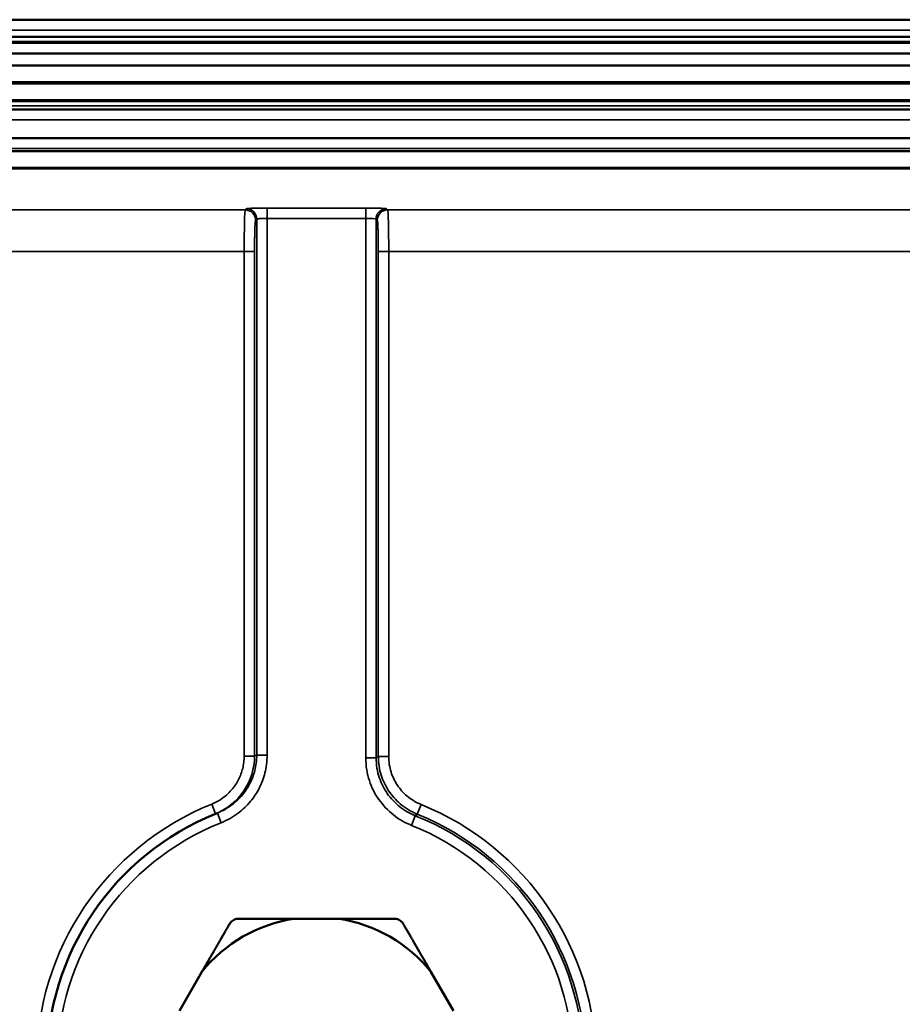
# Model space of a CAD drawing. Header units: millimetres. Extents: x 75 to 4764, y 75 to 3163.
# Tile 46 of 198: x 1654 to 1696, y 1026 to 1073. Entities that reach past the tile are written whole.
import ezdxf

# ---------------------------------------------------------------- set-up
doc = ezdxf.new("R2010")
doc.units = ezdxf.units.MM
doc.header["$LTSCALE"] = 15
doc.layers.add('Visible (ISO)', color=7, linetype='Continuous', lineweight=50)
doc.layers.add('Visible Narrow (ISO)', color=7, linetype='Continuous', lineweight=35)

msp = doc.modelspace()

# ---------------------------------------------------------------- linework, layer by layer
at = {"layer": 'Visible (ISO)'}
for p, q in [((1491.875, 1073.457), (2264.475, 1073.457)), ((2264.475, 1072.633), (1491.875, 1072.633)), ((1491.875, 1072.347), (2264.475, 1072.347)), ((1491.875, 1071.834), (2264.475, 1071.834)), ((1491.875, 1071.253), (2264.475, 1071.253)), ((1491.875, 1070.384), (2264.475, 1070.384)), ((2264.475, 1069.125), (1491.875, 1069.125)), ((2264.475, 1067.748), (1491.875, 1067.748)), ((1623.13, 1067.122), (2133.22, 1067.122)), ((2138.362, 1066.319), (1617.988, 1066.319)), ((1618.023, 1066.284), (2138.327, 1066.284)), ((1663.398, 1035.224), (1663.313, 1035.19)), ((1669.256, 1030.133), (1667.095, 1030.133)), ((1662.653, 1027.569), (1661.573, 1025.698)), ((1674.778, 1025.698), (1673.697, 1027.569))]:
    msp.add_line(p, q, dxfattribs=at)
for radius, start, end in [(13, 111.9639, 248.0361), (7.083, 98.7749, 141.2251), (7.083, 38.7749, 81.2251)]:
    msp.add_arc((1668.175, 1023.133), radius, start, end, dxfattribs=at)
for points, weights in [([(1663.989, 1029.883), (1663.283, 1028.66), (1662.653, 1027.569)], [1.21016574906, 1.26674680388, 1.28403233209]), ([(1667.095, 1030.133), (1665.835, 1030.133), (1664.422, 1030.133)], [1.28403233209, 1.26674680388, 1.21016574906]), ([(1671.928, 1030.133), (1670.515, 1030.133), (1669.256, 1030.133)], [1.21016574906, 1.26674680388, 1.28403233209]), ([(1673.697, 1027.569), (1673.067, 1028.66), (1672.361, 1029.883)], [1.28403233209, 1.26674680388, 1.21016574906])]:
    msp.add_rational_spline(points, weights, degree=2, dxfattribs=at)
for points in [[(1664.422, 1030.133), (1664.407, 1030.133), (1664.391, 1030.133), (1664.34, 1030.128), (1664.305, 1030.121), (1664.237, 1030.099), (1664.203, 1030.084), (1664.141, 1030.049), (1664.112, 1030.027), (1664.059, 1029.979), (1664.035, 1029.952), (1664.006, 1029.91), (1663.997, 1029.897), (1663.989, 1029.883)], [(1672.361, 1029.883), (1672.353, 1029.897), (1672.345, 1029.91), (1672.315, 1029.952), (1672.291, 1029.979), (1672.238, 1030.027), (1672.209, 1030.049), (1672.147, 1030.084), (1672.113, 1030.099), (1672.045, 1030.121), (1672.01, 1030.128), (1671.959, 1030.133), (1671.944, 1030.133), (1671.928, 1030.133)]]:
    msp.add_open_spline(points, degree=3, knots=[-0.12204622, -0.12204622, -0.12204622, -0.12204622, -0.11707974, -0.11707974, -0.10630614, -0.10630614, -0.09553255, -0.09553255, -0.08475895, -0.08475895, -0.07398536, -0.07398536, -0.06901888, -0.06901888, -0.06901888, -0.06901888], dxfattribs=at)
at = {"layer": 'Visible Narrow (ISO)'}
for p, q in [((1491.875, 1072.957), (2264.475, 1072.957)), ((2264.475, 1072.4), (1491.875, 1072.4)), ((1491.875, 1070.465), (2264.475, 1070.465)), ((1491.875, 1069.596), (2264.475, 1069.596)), ((1491.875, 1069.511), (2264.475, 1069.511)), ((1491.875, 1069.306), (2264.475, 1069.306)), ((2264.475, 1068.629), (1491.875, 1068.629)), ((2264.475, 1067.252), (1491.875, 1067.252)), ((1623.13, 1067.121), (2133.22, 1067.121)), ((1664.743, 1064.291), (1664.798, 1064.347)), ((1665.798, 1064.38), (1670.553, 1064.38)), ((1665.798, 1064.38), (1665.798, 1063.881)), ((1670.553, 1063.881), (1670.553, 1064.38)), ((1671.552, 1064.347), (1671.607, 1064.291)), ((1640.845, 1064.291), (1664.743, 1064.291)), ((1665.243, 1063.792), (1665.298, 1063.847)), ((1665.298, 1038.016), (1665.298, 1063.847)), ((1665.798, 1063.881), (1670.553, 1063.881)), ((1665.798, 1038.016), (1665.798, 1063.881)), ((1670.553, 1063.881), (1670.553, 1037.882)), ((1671.052, 1063.847), (1671.108, 1063.792)), ((1671.052, 1063.847), (1671.052, 1037.882)), ((1671.607, 1064.291), (1717.767, 1064.291)), ((1664.692, 1062.293), (1640.845, 1062.293)), ((1664.692, 1037.973), (1664.692, 1062.293)), ((1665.192, 1062.293), (1664.692, 1062.293)), ((1665.192, 1037.973), (1665.192, 1062.293)), ((1671.158, 1062.293), (1671.658, 1062.293)), ((1671.158, 1062.293), (1671.158, 1037.953)), ((1717.75, 1062.293), (1671.658, 1062.293)), ((1671.658, 1062.293), (1671.658, 1037.953)), ((1665.192, 1037.973), (1664.692, 1037.973)), ((1665.798, 1038.016), (1665.298, 1038.016)), ((1670.553, 1037.882), (1671.052, 1037.882)), ((1671.158, 1037.953), (1671.658, 1037.953)), ((1663.313, 1035.19), (1663.126, 1035.654)), ((1673.034, 1035.173), (1673.221, 1035.636)), ((1663.582, 1034.759), (1663.398, 1035.224)), ((1672.756, 1034.632), (1672.941, 1035.096)), ((1673.034, 1035.173), (1672.941, 1035.096))]:
    msp.add_line(p, q, dxfattribs=at)
for radius, start, end in [(13.5, 111.9639, 248.0361), (13.483, 291.9792, 68.0208), (12.877, 291.7213, 68.2787), (12.983, 291.9792, 68.0208), (12.5, 111.56, 248.44), (12.377, 291.7213, 68.2787)]:
    msp.add_arc((1668.175, 1023.133), radius, start, end, dxfattribs=at)
for centre, major_axis, ratio, start_param, end_param in [((1664.798, 1063.847), (0.354, -0.354), 0.998783, 0.786007, 2.355586), ((1671.552, 1063.847), (0.354, 0.354), 0.998783, 0.786007, 2.355586), ((1664.745, 1062.293), (0, 2), 0.026189, 0.034907, 1.570797), ((1664.743, 1063.792), (0.354, -0.354), 0.998783, 0.786007, 2.355586), ((1670.553, 1063.846), (-0.5, 0), 0.069839, 3.176476, 4.712356), ((1671.607, 1063.792), (-0.354, -0.354), 0.998783, 3.9276, 5.497178), ((1671.606, 1062.293), (0, 2), 0.026191, 4.712389, 6.248279), ((1662.19, 1037.972), (-2.845, -0.958), 0.999535, 1.629256, 2.81689)]:
    msp.add_ellipse(centre, major_axis=major_axis, ratio=ratio, start_param=start_param, end_param=end_param, dxfattribs=at)
for points, knots in [([(1664.798, 1064.347), (1664.8, 1064.348), (1664.805, 1064.35), (1664.814, 1064.352), (1664.822, 1064.353), (1664.834, 1064.355), (1664.851, 1064.357), (1664.867, 1064.358), (1664.887, 1064.36), (1664.913, 1064.362), (1664.938, 1064.364), (1664.969, 1064.365), (1665.006, 1064.367), (1665.042, 1064.369), (1665.086, 1064.37), (1665.137, 1064.372), (1665.187, 1064.373), (1665.246, 1064.375), (1665.312, 1064.376), (1665.378, 1064.377), (1665.453, 1064.378), (1665.534, 1064.379), (1665.615, 1064.38), (1665.703, 1064.38), (1665.798, 1064.38)], [0, 0, 0, 0, 0.125, 0.125, 0.125, 0.25, 0.25, 0.25, 0.375, 0.375, 0.375, 0.5, 0.5, 0.5, 0.625, 0.625, 0.625, 0.75, 0.75, 0.75, 0.875, 0.875, 0.875, 1, 1, 1, 1]), ([(1670.553, 1064.38), (1670.589, 1064.38), (1670.627, 1064.38), (1670.666, 1064.38), (1670.705, 1064.38), (1670.745, 1064.38), (1670.787, 1064.38), (1670.828, 1064.379), (1670.871, 1064.379), (1670.915, 1064.378), (1670.959, 1064.378), (1671.004, 1064.377), (1671.049, 1064.376), (1671.094, 1064.375), (1671.139, 1064.374), (1671.184, 1064.373), (1671.228, 1064.371), (1671.272, 1064.37), (1671.313, 1064.368), (1671.354, 1064.367), (1671.393, 1064.365), (1671.427, 1064.363), (1671.461, 1064.36), (1671.491, 1064.358), (1671.513, 1064.355), (1671.535, 1064.353), (1671.549, 1064.35), (1671.552, 1064.347)], [0, 0, 0, 0, 0.111111, 0.111111, 0.111111, 0.222222, 0.222222, 0.222222, 0.333333, 0.333333, 0.333333, 0.444444, 0.444444, 0.444444, 0.555556, 0.555556, 0.555556, 0.666667, 0.666667, 0.666667, 0.777778, 0.777778, 0.777778, 0.888889, 0.888889, 0.888889, 1, 1, 1, 1]), ([(1665.192, 1062.293), (1665.192, 1062.356), (1665.192, 1062.419), (1665.192, 1062.484), (1665.193, 1062.548), (1665.193, 1062.613), (1665.194, 1062.679), (1665.194, 1062.745), (1665.195, 1062.812), (1665.196, 1062.88), (1665.197, 1062.947), (1665.198, 1063.015), (1665.2, 1063.083), (1665.201, 1063.15), (1665.203, 1063.218), (1665.205, 1063.283), (1665.207, 1063.347), (1665.209, 1063.409), (1665.212, 1063.467), (1665.214, 1063.524), (1665.217, 1063.577), (1665.22, 1063.623), (1665.223, 1063.669), (1665.227, 1063.709), (1665.23, 1063.738), (1665.234, 1063.768), (1665.238, 1063.787), (1665.243, 1063.792)], [0, 0, 0, 0, 0.111111, 0.111111, 0.111111, 0.222222, 0.222222, 0.222222, 0.333333, 0.333333, 0.333333, 0.444444, 0.444444, 0.444444, 0.555556, 0.555556, 0.555556, 0.666667, 0.666667, 0.666667, 0.777778, 0.777778, 0.777778, 0.888889, 0.888889, 0.888889, 1, 1, 1, 1]), ([(1671.108, 1063.792), (1671.11, 1063.789), (1671.112, 1063.783), (1671.114, 1063.772), (1671.117, 1063.762), (1671.119, 1063.747), (1671.121, 1063.727), (1671.124, 1063.707), (1671.126, 1063.681), (1671.128, 1063.65), (1671.13, 1063.619), (1671.133, 1063.582), (1671.135, 1063.538), (1671.137, 1063.494), (1671.14, 1063.443), (1671.142, 1063.384), (1671.144, 1063.324), (1671.146, 1063.258), (1671.148, 1063.183), (1671.15, 1063.109), (1671.152, 1063.027), (1671.153, 1062.937), (1671.155, 1062.847), (1671.156, 1062.749), (1671.157, 1062.641), (1671.158, 1062.534), (1671.158, 1062.418), (1671.158, 1062.293)], [0, 0, 0, 0, 0.111111, 0.111111, 0.111111, 0.222222, 0.222222, 0.222222, 0.333333, 0.333333, 0.333333, 0.444444, 0.444444, 0.444444, 0.555556, 0.555556, 0.555556, 0.666667, 0.666667, 0.666667, 0.777778, 0.777778, 0.777778, 0.888889, 0.888889, 0.888889, 1, 1, 1, 1]), ([(1663.126, 1035.654), (1663.269, 1035.712), (1663.399, 1035.779), (1663.516, 1035.852), (1663.633, 1035.926), (1663.738, 1036.005), (1663.832, 1036.086), (1663.926, 1036.167), (1664.008, 1036.251), (1664.08, 1036.335), (1664.153, 1036.419), (1664.217, 1036.503), (1664.273, 1036.588), (1664.33, 1036.673), (1664.379, 1036.758), (1664.423, 1036.844), (1664.466, 1036.93), (1664.504, 1037.016), (1664.536, 1037.104), (1664.569, 1037.193), (1664.597, 1037.282), (1664.619, 1037.375), (1664.642, 1037.467), (1664.66, 1037.562), (1664.673, 1037.662), (1664.685, 1037.761), (1664.692, 1037.865), (1664.692, 1037.973)], [0, 0, 0, 0, 0.111111, 0.111111, 0.111111, 0.222222, 0.222222, 0.222222, 0.333333, 0.333333, 0.333333, 0.444444, 0.444444, 0.444444, 0.555556, 0.555556, 0.555556, 0.666667, 0.666667, 0.666667, 0.777778, 0.777778, 0.777778, 0.888889, 0.888889, 0.888889, 1, 1, 1, 1]), ([(1663.398, 1035.224), (1663.66, 1035.328), (1663.894, 1035.463), (1664.097, 1035.615), (1664.299, 1035.766), (1664.469, 1035.933), (1664.613, 1036.108), (1664.757, 1036.283), (1664.874, 1036.464), (1664.972, 1036.657), (1665.07, 1036.849), (1665.148, 1037.052), (1665.206, 1037.278), (1665.263, 1037.504), (1665.298, 1037.754), (1665.298, 1038.016)], [0, 0, 0, 0, 0.2, 0.2, 0.2, 0.4, 0.4, 0.4, 0.6, 0.6, 0.6, 0.8, 0.8, 0.8, 1, 1, 1, 1]), ([(1663.582, 1034.759), (1663.893, 1034.882), (1664.162, 1035.038), (1664.397, 1035.215), (1664.631, 1035.391), (1664.831, 1035.586), (1664.999, 1035.79), (1665.167, 1035.994), (1665.304, 1036.206), (1665.418, 1036.43), (1665.532, 1036.655), (1665.624, 1036.893), (1665.69, 1037.155), (1665.757, 1037.418), (1665.798, 1037.706), (1665.798, 1038.016)], [0, 0, 0, 0, 0.2, 0.2, 0.2, 0.4, 0.4, 0.4, 0.6, 0.6, 0.6, 0.8, 0.8, 0.8, 1, 1, 1, 1]), ([(1665.298, 1038.016), (1665.287, 1038.011), (1665.275, 1038.007), (1665.264, 1038.002), (1665.256, 1037.999), (1665.249, 1037.996), (1665.241, 1037.993), (1665.237, 1037.991), (1665.233, 1037.99), (1665.229, 1037.988), (1665.217, 1037.983), (1665.204, 1037.978), (1665.192, 1037.973)], [0, 0, 0, 0, 0.333333, 0.333333, 0.333333, 0.552827, 0.552827, 0.552827, 0.666667, 0.666667, 0.666667, 1, 1, 1, 1]), ([(1670.553, 1037.882), (1670.553, 1037.485), (1670.62, 1037.118), (1670.728, 1036.786), (1670.837, 1036.455), (1670.985, 1036.158), (1671.181, 1035.881), (1671.378, 1035.603), (1671.621, 1035.344), (1671.887, 1035.133), (1672.152, 1034.922), (1672.439, 1034.758), (1672.756, 1034.632)], [0, 0, 0, 0, 0.25, 0.25, 0.25, 0.5, 0.5, 0.5, 0.75, 0.75, 0.75, 1, 1, 1, 1]), ([(1671.158, 1037.953), (1671.148, 1037.946), (1671.138, 1037.939), (1671.127, 1037.932), (1671.126, 1037.932), (1671.125, 1037.931), (1671.124, 1037.93), (1671.113, 1037.922), (1671.101, 1037.914), (1671.089, 1037.906), (1671.078, 1037.899), (1671.068, 1037.892), (1671.057, 1037.885), (1671.055, 1037.884), (1671.054, 1037.883), (1671.052, 1037.882)], [0, 0, 0, 0, 0.3036677, 0.3036677, 0.3036677, 0.3333333, 0.3333333, 0.3333333, 0.6666667, 0.6666667, 0.6666667, 0.9606787, 0.9606787, 0.9606787, 1, 1, 1, 1]), ([(1671.052, 1037.882), (1671.052, 1037.549), (1671.109, 1037.229), (1671.203, 1036.943), (1671.297, 1036.657), (1671.425, 1036.405), (1671.591, 1036.166), (1671.757, 1035.928), (1671.965, 1035.707), (1672.196, 1035.526), (1672.426, 1035.345), (1672.677, 1035.201), (1672.941, 1035.096)], [0, 0, 0, 0, 0.25, 0.25, 0.25, 0.5, 0.5, 0.5, 0.75, 0.75, 0.75, 1, 1, 1, 1]), ([(1671.158, 1037.953), (1671.158, 1037.636), (1671.21, 1037.33), (1671.296, 1037.054), (1671.383, 1036.778), (1671.503, 1036.531), (1671.654, 1036.302), (1671.806, 1036.072), (1671.988, 1035.861), (1672.217, 1035.667), (1672.445, 1035.474), (1672.721, 1035.3), (1673.034, 1035.173)], [0, 0, 0, 0, 0.25, 0.25, 0.25, 0.5, 0.5, 0.5, 0.75, 0.75, 0.75, 1, 1, 1, 1]), ([(1671.658, 1037.953), (1671.658, 1037.683), (1671.701, 1037.432), (1671.773, 1037.204), (1671.845, 1036.975), (1671.945, 1036.769), (1672.071, 1036.577), (1672.198, 1036.385), (1672.351, 1036.209), (1672.54, 1036.048), (1672.729, 1035.888), (1672.954, 1035.744), (1673.221, 1035.636)], [0, 0, 0, 0, 0.25, 0.25, 0.25, 0.5, 0.5, 0.5, 0.75, 0.75, 0.75, 1, 1, 1, 1])]:
    msp.add_open_spline(points, degree=3, knots=knots, dxfattribs=at)
msp.add_open_spline([(1665.298, 1063.847), (1665.299, 1063.849), (1665.304, 1063.852), (1665.322, 1063.857), (1665.353, 1063.862), (1665.398, 1063.867), (1665.463, 1063.872), (1665.551, 1063.877), (1665.662, 1063.88), (1665.751, 1063.881), (1665.798, 1063.881)], degree=3, dxfattribs=at)

doc.saveas('drawing.dxf')
